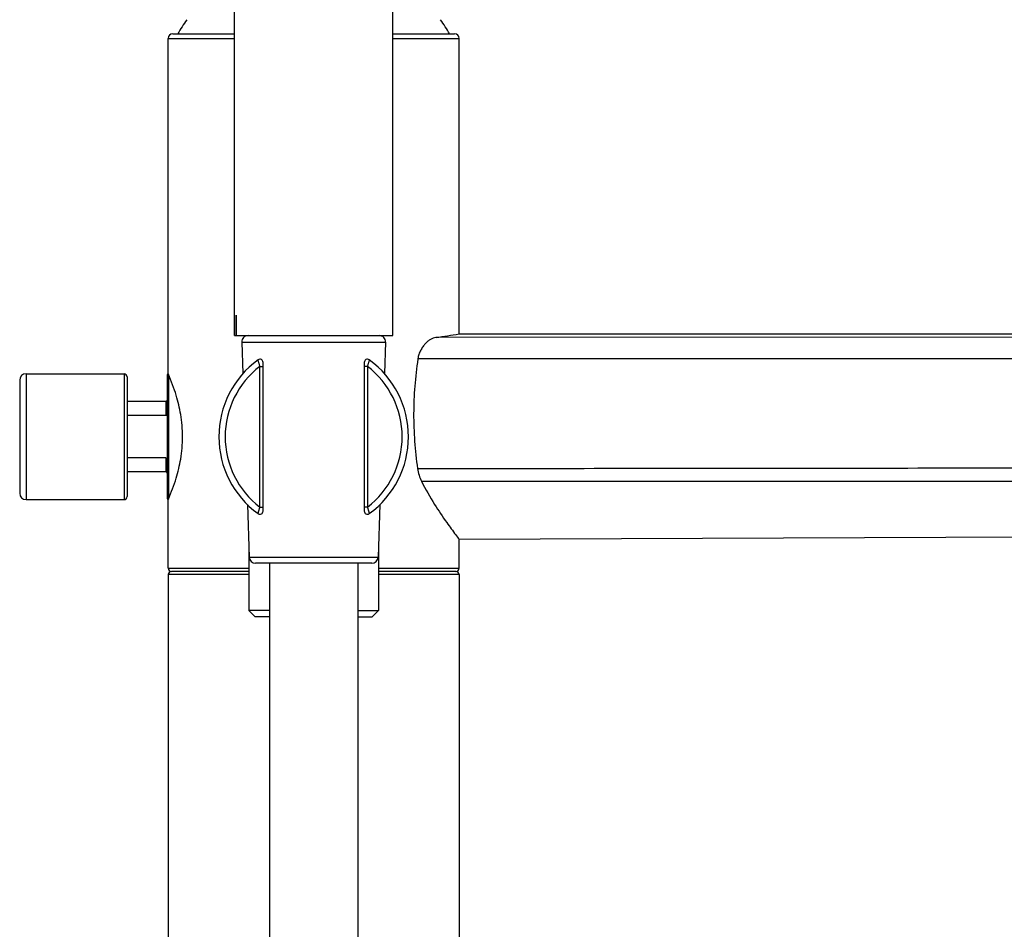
# Model space of a CAD drawing. Header units: millimetres. Extents: x 139 to 270, y -14 to 239.
# Tile 31 of 36: x 239 to 254, y 211 to 225. Entities that reach past the tile are written whole.
import ezdxf

# ---------------------------------------------------------------- set-up
doc = ezdxf.new("R2010")
doc.units = ezdxf.units.MM
doc.header["$LTSCALE"] = 23.1
doc.layers.get('0').update_dxf_attribs({"linetype": 'CONTINUOUS'})

msp = doc.modelspace()

# ---------------------------------------------------------------- linework, layer by layer
at = {"color": 7, "linetype": 'CONTINUOUS'}
for p, q in [((242.17, 220.285), (242.17, 238.937)), ((244.67, 220.285), (244.67, 231.325)), ((241.12, 219.68), (241.12, 224.985)), ((241.19, 225.055), (242.17, 225.055)), ((244.67, 225.055), (245.65, 225.055)), ((245.72, 220.31), (245.72, 224.985)), ((242.194, 220.605), (242.194, 220.285)), ((242.194, 220.605), (242.196, 220.605)), ((242.196, 220.285), (242.196, 220.605)), ((242.17, 220.285), (244.67, 220.285)), ((245.72, 220.31), (269.591, 220.31)), ((242.283, 220.182), (242.301, 219.684)), ((244.556, 220.182), (244.539, 219.684)), ((242.62, 217.51), (242.62, 219.86)), ((244.22, 219.86), (244.22, 217.51)), ((238.87, 219.68), (240.42, 219.68)), ((240.47, 219.63), (240.47, 217.74)), ((241.104, 219.66), (241.104, 217.71)), ((238.77, 219.58), (238.77, 217.79)), ((244.628, 219.575), (244.628, 219.575)), ((241.084, 219.243), (240.47, 219.243)), ((241.084, 219.021), (240.47, 219.021)), ((241.084, 218.349), (240.47, 218.349)), ((241.084, 218.128), (240.47, 218.128)), ((238.87, 217.69), (240.42, 217.69)), ((241.12, 217.69), (241.124, 217.699)), ((241.12, 216.605), (241.12, 217.69)), ((242.373, 217.611), (242.402, 216.782)), ((244.466, 217.611), (244.438, 216.782)), ((245.72, 217.064), (264.92, 217.147)), ((242.395, 216.992), (242.395, 215.935)), ((244.445, 216.992), (244.445, 215.935)), ((245.72, 216.605), (245.72, 217.064)), ((244.338, 216.685), (242.502, 216.685)), ((242.72, 216.685), (242.72, 150.21)), ((244.12, 216.685), (244.12, 150.21)), ((241.12, 216.505), (241.12, 128.054)), ((242.395, 216.555), (241.17, 216.555)), ((245.67, 216.555), (244.445, 216.555)), ((245.72, 216.505), (245.72, 128.054)), ((242.395, 215.935), (242.495, 215.835)), ((242.72, 215.935), (242.395, 215.935)), ((244.12, 215.935), (244.445, 215.935)), ((244.445, 215.935), (244.345, 215.835)), ((242.72, 215.835), (242.495, 215.835)), ((244.12, 215.835), (244.345, 215.835))]:
    msp.add_line(p, q, dxfattribs=at)
at = {"color": 9, "linetype": 'CONTINUOUS'}
for p, q in [((241.12, 224.985), (242.17, 224.985)), ((244.67, 224.985), (245.72, 224.985)), ((269.543, 220.262), (245.355, 220.255)), ((242.283, 220.182), (244.556, 220.182)), ((269.547, 219.924), (245.068, 219.915)), ((242.57, 217.573), (242.57, 219.797)), ((242.57, 219.797), (242.62, 219.797)), ((244.27, 219.797), (244.22, 219.797)), ((244.27, 219.797), (244.27, 217.573)), ((238.87, 219.68), (238.87, 217.69)), ((240.42, 219.68), (240.42, 217.69)), ((241.124, 219.671), (241.124, 217.699)), ((241.084, 219.243), (241.084, 219.021)), ((241.084, 218.349), (241.084, 218.128)), ((242.57, 217.573), (242.62, 217.573)), ((244.27, 217.573), (244.22, 217.573)), ((242.402, 216.782), (244.438, 216.782)), ((241.12, 216.605), (242.395, 216.605)), ((242.395, 216.505), (241.12, 216.505)), ((244.445, 216.605), (245.72, 216.605)), ((245.72, 216.505), (244.445, 216.505))]:
    msp.add_line(p, q, dxfattribs=at)
at = {"color": 7, "linetype": 'CONTINUOUS'}
for centre, radius, start, end in [((243.42, 223.839), 2.47, 144.3129, 150.5104), ((243.42, 223.839), 2.47, 29.4896, 35.6871), ((241.19, 224.985), 0.07, 90, 180), ((245.65, 224.985), 0.07, 0, 90), ((242.383, 220.185), 0.1, 90, 182), ((244.456, 220.185), 0.1, 358, 90), ((243.313, 234.961), 14.847, 277.9068, 279.3299), ((243.42, 218.685), 1.5, 125.8883, 234.1117), ((242.57, 219.86), 0.05, 0, 125.8883), ((244.27, 219.86), 0.05, 54.1117, 180), ((243.42, 218.685), 1.5, 305.8883, 54.1117), ((238.87, 219.58), 0.1, 90, 180), ((240.42, 219.63), 0.05, 0, 90), ((241.124, 219.66), 0.02, 101.537, 180), ((240.882, 219.567), 0.263, 23.196, 25.315), ((241.084, 219.263), 0.02, 270, 360), ((241.084, 218.108), 0.02, 0, 90), ((238.87, 217.79), 0.1, 180, 270), ((240.42, 217.74), 0.05, 270, 360), ((241.124, 217.71), 0.02, 180, 258.463), ((242.57, 217.51), 0.05, 234.1117, 360), ((244.27, 217.51), 0.05, 180, 305.8883), ((242.502, 216.785), 0.1, 182, 270), ((244.338, 216.785), 0.1, 270, 358), ((241.17, 216.605), 0.05, 180, 270), ((241.17, 216.505), 0.05, 90, 180), ((245.67, 216.605), 0.05, 270, 360), ((245.67, 216.505), 0.05, 0, 90)]:
    msp.add_arc(centre, radius, start, end, dxfattribs=at)
at = {"color": 9, "linetype": 'CONTINUOUS'}
for start, end in [(127.3832, 232.6168), (307.3832, 52.6168)]:
    msp.add_arc((243.42, 218.685), 1.4, start, end, dxfattribs=at)
at = {"color": 7, "linetype": 'CONTINUOUS'}
for points, knots in [([(245.355, 220.255), (245.325, 220.251), (245.28, 220.232), (245.226, 220.194), (245.184, 220.156), (245.145, 220.108), (245.111, 220.052), (245.083, 219.987), (245.072, 219.94), (245.068, 219.915)], [0, 0, 0, 0, 0.191615, 0.301892, 0.422158, 0.552466, 0.692716, 0.84243, 1, 1, 1, 1]), ([(245.068, 219.915), (245.048, 219.772), (245.014, 219.484), (244.996, 219.049), (245.012, 218.614), (245.043, 218.325), (245.063, 218.182)], [0, 0, 0, 0, 0.24927, 0.49989, 0.750566, 1, 1, 1, 1]), ([(241.124, 217.699), (241.17, 217.807), (241.248, 218.015), (241.313, 218.287), (241.341, 218.507), (241.349, 218.685), (241.341, 218.863), (241.313, 219.083), (241.248, 219.355), (241.17, 219.563), (241.124, 219.671)], [0, 0, 0, 0, 0.173279, 0.326043, 0.411605, 0.5, 0.588395, 0.673957, 0.826721, 1, 1, 1, 1]), ([(241.104, 219.053), (241.104, 219.05), (241.103, 219.043), (241.1, 219.034), (241.097, 219.028), (241.093, 219.025), (241.089, 219.022), (241.086, 219.021), (241.084, 219.021)], [0, 0, 0, 0, 0.250222, 0.500272, 0.625484, 0.750595, 0.875472, 1, 1, 1, 1]), ([(241.084, 218.349), (241.086, 218.349), (241.089, 218.348), (241.093, 218.345), (241.097, 218.342), (241.1, 218.336), (241.103, 218.327), (241.104, 218.32), (241.104, 218.317)], [0, 0, 0, 0, 0.124528, 0.249405, 0.374516, 0.499728, 0.749778, 1, 1, 1, 1]), ([(245.063, 218.182), (245.068, 218.147), (245.084, 218.078), (245.11, 218.013), (245.125, 217.982)], [0, 0, 0, 0, 0.5121, 1, 1, 1, 1]), ([(245.125, 217.982), (245.187, 217.856), (245.315, 217.633), (245.504, 217.355), (245.637, 217.173), (245.702, 217.087), (245.72, 217.064)], [0, 0, 0, 0, 0.384144, 0.702252, 0.920649, 1, 1, 1, 1])]:
    msp.add_open_spline(points, degree=3, knots=knots, dxfattribs=at)
at = {"color": 9, "linetype": 'CONTINUOUS'}
for points, knots in [([(242.57, 219.797), (242.568, 219.804), (242.564, 219.817), (242.559, 219.835), (242.554, 219.853), (242.55, 219.866), (242.547, 219.876), (242.546, 219.882), (242.544, 219.887), (242.543, 219.892), (242.542, 219.895), (242.541, 219.897), (242.541, 219.898), (242.541, 219.899), (242.541, 219.9), (242.541, 219.9), (242.541, 219.9), (242.541, 219.9)], [0, 0, 0, 0, 0.189073, 0.372124, 0.542983, 0.695332, 0.762555, 0.822774, 0.875227, 0.919226, 0.954152, 0.96803, 0.979456, 0.988401, 0.994827, 0.998704, 1, 1, 1, 1]), ([(244.299, 219.9), (244.299, 219.9), (244.299, 219.9), (244.299, 219.9), (244.299, 219.899), (244.299, 219.898), (244.298, 219.897), (244.298, 219.895), (244.297, 219.892), (244.296, 219.887), (244.294, 219.882), (244.292, 219.876), (244.29, 219.866), (244.286, 219.853), (244.281, 219.835), (244.276, 219.817), (244.272, 219.804), (244.27, 219.797)], [0, 0, 0, 0, 0.001297, 0.005176, 0.011607, 0.020555, 0.031981, 0.045853, 0.080772, 0.124784, 0.17723, 0.237437, 0.304668, 0.457012, 0.627878, 0.810927, 1, 1, 1, 1]), ([(245.063, 218.182), (246.718, 218.184), (249.201, 218.187), (252.511, 218.19), (254.993, 218.193), (257.062, 218.195), (258.717, 218.197), (259.958, 218.199), (260.992, 218.2), (261.82, 218.201), (262.647, 218.202), (263.682, 218.203), (264.509, 218.201), (264.923, 218.2)], [0, 0, 0, 0, 0.25, 0.375, 0.5, 0.625, 0.6875, 0.75, 0.8125, 0.84375, 0.875, 0.9375, 1, 1, 1, 1]), ([(245.125, 217.982), (246.775, 217.982), (249.249, 217.982), (252.549, 217.983), (255.023, 217.983), (257.497, 217.983), (259.559, 217.982), (261.003, 217.983), (261.828, 217.983), (262.446, 217.982), (263.065, 217.982), (263.89, 217.983), (264.508, 217.986), (264.921, 217.988)], [0, 0, 0, 0, 0.25, 0.375, 0.5, 0.625, 0.75, 0.8125, 0.84375, 0.875, 0.90625, 0.9375, 1, 1, 1, 1]), ([(242.541, 217.47), (242.541, 217.47), (242.541, 217.47), (242.541, 217.47), (242.541, 217.471), (242.541, 217.472), (242.541, 217.473), (242.542, 217.475), (242.543, 217.478), (242.544, 217.483), (242.546, 217.488), (242.547, 217.494), (242.55, 217.504), (242.554, 217.517), (242.559, 217.535), (242.564, 217.553), (242.568, 217.566), (242.57, 217.573)], [0, 0, 0, 0, 0.001297, 0.005176, 0.011607, 0.020555, 0.031981, 0.045853, 0.080772, 0.124784, 0.17723, 0.237437, 0.304668, 0.457012, 0.627878, 0.810927, 1, 1, 1, 1]), ([(244.27, 217.573), (244.272, 217.566), (244.276, 217.553), (244.281, 217.535), (244.286, 217.517), (244.29, 217.504), (244.292, 217.494), (244.294, 217.488), (244.296, 217.483), (244.297, 217.478), (244.298, 217.475), (244.298, 217.473), (244.299, 217.472), (244.299, 217.471), (244.299, 217.47), (244.299, 217.47), (244.299, 217.47), (244.299, 217.47)], [0, 0, 0, 0, 0.189073, 0.372124, 0.542983, 0.695332, 0.762555, 0.822774, 0.875227, 0.919226, 0.954152, 0.96803, 0.979456, 0.988401, 0.994827, 0.998704, 1, 1, 1, 1])]:
    msp.add_open_spline(points, degree=3, knots=knots, dxfattribs=at)

doc.saveas('drawing.dxf')
